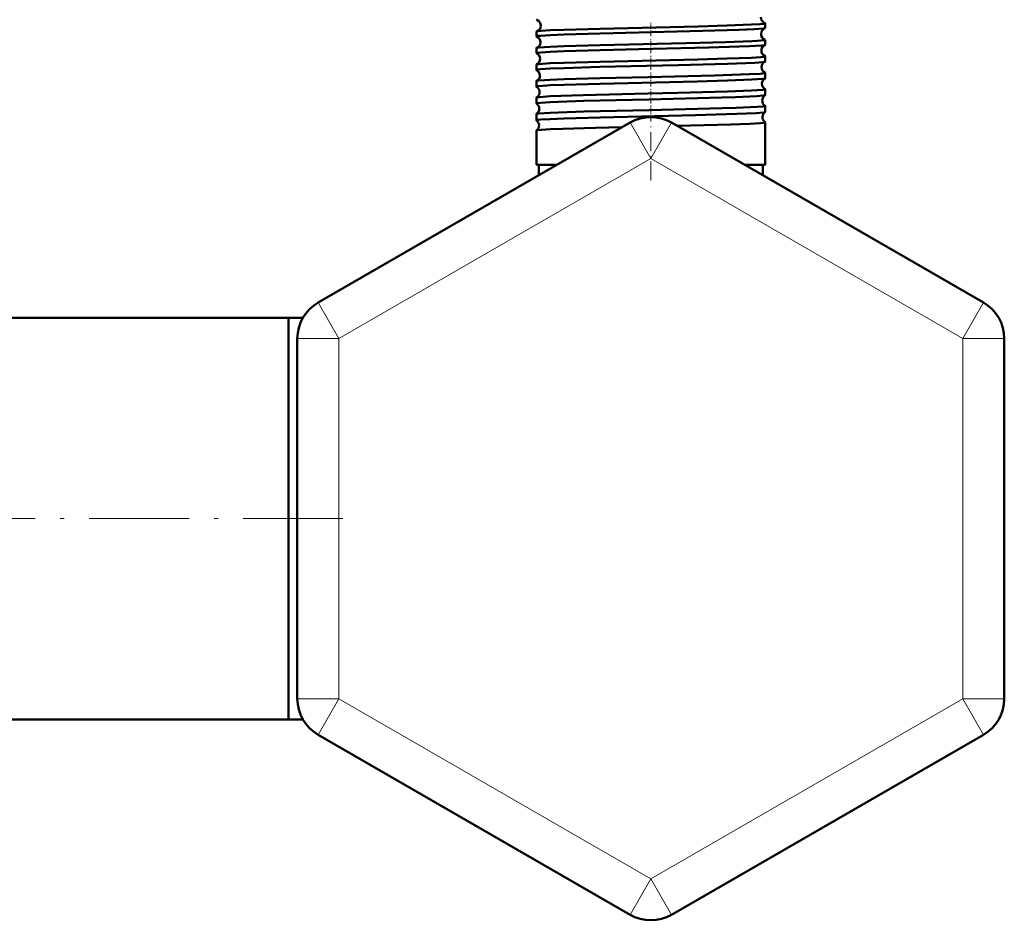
# Model space of a CAD drawing. Extents: x -1438 to 1837, y -1689 to 607.
# Tile 44 of 92: x -567 to -449, y -217 to -109. Entities that reach past the tile are written whole.
import ezdxf

# ---------------------------------------------------------------- set-up
doc = ezdxf.new("R2010")
doc.units = 0
doc.linetypes.add('DASHDOT', pattern=[18.5, 12, -3, 0.5, -3])

msp = doc.modelspace()

# ---------------------------------------------------------------- linework, layer by layer
at = {"color": 7, "linetype": 'DASHDOT', "lineweight": 18, "ltscale": 0.043184}
msp.add_line((-491.55, -110.92), (-491.55, -109.19), dxfattribs=at)
at = {"color": 7, "lineweight": 50}
for p, q in [((-477.79, -109.93), (-477.79, -109.36)), ((-505.31, -110.94), (-505.31, -110.36)), ((-505.31, -112.95), (-505.31, -112.35)), ((-477.79, -111.94), (-477.79, -111.35)), ((-477.79, -113.96), (-477.79, -113.34)), ((-505.31, -114.97), (-505.31, -114.33)), ((-477.79, -115.98), (-477.79, -115.33)), ((-505.31, -116.99), (-505.31, -116.32)), ((-505.31, -119.01), (-505.31, -118.3)), ((-477.79, -118), (-477.79, -117.31)), ((-477.79, -120.02), (-477.79, -119.29)), ((-505.31, -121.03), (-505.31, -120.28)), ((-494.05, -121.3), (-531.55, -142.95)), ((-489.05, -121.3), (-451.55, -142.95)), ((-477.79, -126.38), (-477.79, -121.27)), ((-505.31, -126.38), (-505.31, -122.25)), ((-503.63, -126.38), (-505.31, -126.38)), ((-502.85, -126.38), (-505, -126.38)), ((-505, -127.62), (-505, -126.38)), ((-502.85, -126.38), (-503.63, -126.38)), ((-477.79, -126.38), (-480.25, -126.38)), ((-478.1, -126.38), (-480.25, -126.38)), ((-478.1, -127.62), (-478.1, -126.38)), ((-535.1, -144.78), (-580.1, -144.78)), ((-535.1, -144.78), (-535.1, -153.67)), ((-535.1, -144.78), (-535.1, -168.93)), ((-533.38, -144.78), (-535.1, -144.78)), ((-534.05, -190.58), (-534.05, -147.28)), ((-449.05, -147.28), (-449.05, -190.58)), ((-535.1, -153.67), (-535.1, -193.08)), ((-535.1, -168.93), (-535.1, -193.08)), ((-535.1, -193.08), (-580.1, -193.08)), ((-533.38, -193.08), (-535.1, -193.08)), ((-533.38, -193.08), (-535.1, -193.08)), ((-494.05, -216.56), (-531.55, -194.91)), ((-451.55, -194.91), (-489.05, -216.56))]:
    msp.add_line(p, q, dxfattribs=at)
at = {"color": 7, "linetype": 'DASHDOT', "lineweight": 18, "ltscale": 0.043773}
msp.add_line((-491.55, -112.94), (-491.55, -111.19), dxfattribs=at)
at = {"color": 7, "linetype": 'DASHDOT', "lineweight": 18, "ltscale": 0.044538}
msp.add_line((-491.55, -114.96), (-491.55, -113.17), dxfattribs=at)
at = {"color": 7, "linetype": 'DASHDOT', "lineweight": 18, "ltscale": 0.045451}
msp.add_line((-491.55, -116.98), (-491.55, -115.16), dxfattribs=at)
at = {"color": 7, "linetype": 'DASHDOT', "lineweight": 18, "ltscale": 0.046515}
msp.add_line((-491.55, -119), (-491.55, -117.14), dxfattribs=at)
at = {"color": 7, "linetype": 'DASHDOT', "lineweight": 18, "ltscale": 0.047738}
msp.add_line((-491.55, -121.03), (-491.55, -119.12), dxfattribs=at)
at = {"color": 7, "linetype": 'DASHDOT', "lineweight": 18, "ltscale": 0.190924}
msp.add_line((-491.55, -128.26), (-491.55, -120.62), dxfattribs=at)
at = {"color": 7, "lineweight": 18}
for p, q in [((-491.55, -125.63), (-494.05, -121.3)), ((-491.55, -125.63), (-489.05, -121.3)), ((-491.55, -125.63), (-529.05, -147.28)), ((-491.55, -125.63), (-454.05, -147.28)), ((-529.05, -147.28), (-531.55, -142.95)), ((-454.05, -147.28), (-451.55, -142.95)), ((-529.05, -147.28), (-534.05, -147.28)), ((-529.05, -190.58), (-529.05, -147.28)), ((-454.05, -147.28), (-454.05, -190.58)), ((-454.05, -147.28), (-449.05, -147.28)), ((-529.05, -190.58), (-534.05, -190.58)), ((-529.05, -190.58), (-531.55, -194.91)), ((-491.55, -212.23), (-529.05, -190.58)), ((-454.05, -190.58), (-491.55, -212.23)), ((-454.05, -190.58), (-451.55, -194.91)), ((-454.05, -190.58), (-449.05, -190.58)), ((-491.55, -212.23), (-494.05, -216.56)), ((-491.55, -212.23), (-489.05, -216.56))]:
    msp.add_line(p, q, dxfattribs=at)
at = {"color": 7, "linetype": 'DASHDOT', "lineweight": 18}
msp.add_line((-528.56, -168.93), (-586.47, -168.93), dxfattribs=at)
at = {"color": 7, "lineweight": 50}
for points in [[(-478.34, -108.62), (-478.29, -108.9), (-478.1, -109.18), (-477.86, -109.33), (-477.84, -109.34)], [(-505.27, -108.95), (-505.06, -109.07), (-504.86, -109.31), (-504.78, -109.63)], [(-503.63, -110.2), (-501.97, -110.13), (-497.64, -110.01), (-485.86, -109.73), (-482.43, -109.63), (-479.46, -109.52), (-478.43, -109.46), (-477.96, -109.41), (-477.83, -109.39), (-477.8, -109.38), (-477.8, -109.37), (-477.79, -109.37), (-477.79, -109.36)], [(-503.63, -110.78), (-501.97, -110.71), (-497.64, -110.58), (-485.3, -110.28), (-480.94, -110.15), (-479.1, -110.07), (-478.05, -109.99), (-477.82, -109.95)], [(-477.79, -109.36), (-477.79, -109.36), (-477.8, -109.35), (-477.81, -109.35), (-477.84, -109.34)], [(-505.31, -110.94), (-505.31, -110.94), (-505.31, -110.93), (-505.3, -110.93), (-505.29, -110.92), (-505.11, -110.88), (-504.77, -110.85), (-503.63, -110.78)], [(-505.27, -110.33), (-505.16, -110.31), (-504.74, -110.27), (-503.63, -110.2)], [(-505.28, -112.33), (-505.22, -112.31), (-505, -112.28), (-503.63, -112.19)], [(-503.63, -112.19), (-501.97, -112.12), (-497.64, -111.99), (-485.6, -111.71), (-482.58, -111.62), (-479.41, -111.51), (-478.75, -111.47), (-477.9, -111.39), (-477.83, -111.37), (-477.8, -111.37), (-477.8, -111.36), (-477.79, -111.36), (-477.79, -111.35)], [(-503.63, -112.79), (-501.96, -112.72), (-497.63, -112.59), (-492.98, -112.48), (-484.57, -112.28), (-479.69, -112.11), (-478.19, -112.02), (-477.89, -111.98), (-477.82, -111.96)], [(-505.31, -112.95), (-505.31, -112.95), (-505.31, -112.95), (-505.3, -112.94), (-505.29, -112.93), (-505.11, -112.9), (-504.77, -112.86), (-503.63, -112.79)], [(-503.63, -114.17), (-501.97, -114.11), (-497.65, -113.98), (-485.9, -113.7), (-482.4, -113.61), (-479.45, -113.5), (-478.34, -113.43), (-478, -113.39), (-477.82, -113.36), (-477.8, -113.35), (-477.79, -113.34), (-477.79, -113.34)], [(-505.31, -114.97), (-505.31, -114.97), (-505.31, -114.96), (-505.3, -114.96), (-505.29, -114.95), (-505.11, -114.91), (-504.77, -114.88), (-503.63, -114.81)], [(-505.29, -114.32), (-505.23, -114.3), (-505.02, -114.27), (-503.63, -114.17)], [(-503.63, -114.81), (-501.97, -114.74), (-497.66, -114.61), (-488.27, -114.39), (-482.35, -114.23), (-479.03, -114.1), (-478.09, -114.03), (-477.87, -113.99), (-477.81, -113.98)], [(-503.63, -116.16), (-501.97, -116.09), (-497.64, -115.97), (-491.87, -115.83), (-483.89, -115.63), (-479.72, -115.49), (-478.4, -115.42), (-477.86, -115.36), (-477.81, -115.34), (-477.8, -115.34), (-477.79, -115.33), (-477.79, -115.33), (-477.79, -115.33)], [(-503.63, -116.82), (-501.97, -116.76), (-497.65, -116.63), (-485.98, -116.35), (-482.33, -116.24), (-479.42, -116.13), (-478.08, -116.04), (-477.86, -116.01), (-477.81, -115.99)], [(-505.31, -116.99), (-505.31, -116.98), (-505.31, -116.98), (-505.3, -116.97), (-505.28, -116.97), (-505.08, -116.93), (-504.06, -116.85), (-503.63, -116.82)], [(-505.3, -116.3), (-505.24, -116.29), (-505.03, -116.25), (-503.63, -116.16)], [(-505.3, -118.29), (-505.24, -118.27), (-504.95, -118.23), (-503.63, -118.14)], [(-503.63, -118.14), (-499.68, -118), (-491.92, -117.81), (-488.3, -117.73), (-482.32, -117.57), (-479.44, -117.46), (-478.08, -117.37), (-477.83, -117.33), (-477.8, -117.32), (-477.79, -117.31), (-477.79, -117.31)], [(-503.63, -118.84), (-499.62, -118.7), (-491.79, -118.51), (-483.02, -118.29), (-481.36, -118.23), (-478.79, -118.12), (-478.06, -118.06), (-477.85, -118.02), (-477.8, -118.01)], [(-505.31, -119.01), (-505.31, -119), (-505.31, -119), (-505.3, -119), (-505.29, -118.99), (-505.11, -118.95), (-504.77, -118.92), (-503.63, -118.84)], [(-503.63, -120.12), (-499.62, -119.98), (-491.73, -119.79), (-482.97, -119.57), (-481.3, -119.52), (-478.77, -119.41), (-478.05, -119.35), (-477.82, -119.31), (-477.8, -119.3), (-477.79, -119.3), (-477.79, -119.29), (-477.79, -119.29)], [(-505.3, -120.27), (-505.26, -120.25), (-505.05, -120.22), (-503.63, -120.12)], [(-503.63, -120.87), (-501.97, -120.8), (-497.64, -120.67), (-486.19, -120.39), (-481.19, -120.25), (-478.9, -120.15), (-477.97, -120.07), (-477.83, -120.04), (-477.8, -120.03)], [(-505.31, -121.03), (-505.31, -121.03), (-505.31, -121.02), (-505.3, -121.02), (-505.29, -121.01), (-505.11, -120.97), (-504.77, -120.94), (-503.63, -120.87)], [(-503.63, -122.1), (-502.11, -122.04), (-498.18, -121.92), (-494.99, -121.84)], [(-488.38, -121.69), (-481.91, -121.52), (-479.64, -121.43), (-478.36, -121.36), (-477.98, -121.32), (-477.81, -121.28), (-477.8, -121.28), (-477.79, -121.27), (-477.79, -121.27), (-477.79, -121.27)], [(-505.3, -122.24), (-505.29, -122.24), (-505.26, -122.23), (-504.71, -122.16), (-503.63, -122.1)]]:
    msp.add_lwpolyline(points, dxfattribs=at)
for centre, radius, start, end in [((-505.27, -108.9), 0.0497, 212.9899, 266.6499), ((-505.51, -109.65), 0.729, 289.2688, 1.4683), ((-477.57, -110.64), 0.73, 110.3281, 178.5801), ((-477.83, -109.91), 0.0422, 274.9295, 329.9298), ((-505.27, -110.38), 0.0493, 93.3331, 146.7017), ((-505.28, -110.92), 0.0364, 207.3485, 263.4271), ((-505.55, -111.64), 0.731, 0.7039, 68.5498), ((-477.57, -110.65), 0.731, 177.8517, 249.6683), ((-505.28, -112.36), 0.0356, 96.4952, 152.54), ((-505.55, -111.65), 0.732, 291.4346, 1.3578), ((-477.53, -112.64), 0.732, 112.6305, 178.5159), ((-477.83, -111.37), 0.0417, 30.3285, 85.2101), ((-477.82, -111.93), 0.0319, 278.2831, 335.12), ((-505.28, -112.94), 0.0283, 202.5325, 259.8668), ((-505.59, -113.64), 0.733, 0.7791, 66.0891), ((-505.59, -113.65), 0.734, 293.882, 1.2991), ((-477.53, -112.65), 0.733, 177.9135, 247.3864), ((-477.82, -113.35), 0.0312, 24.9467, 81.7694), ((-505.29, -114.34), 0.0275, 100.1025, 157.4393), ((-477.5, -114.64), 0.734, 115.2193, 178.4369), ((-477.5, -114.64), 0.735, 177.9935, 244.8014), ((-477.82, -113.95), 0.0253, 282.0505, 339.617), ((-505.29, -114.96), 0.0228, 198.2364, 255.9713), ((-505.62, -115.64), 0.735, 0.8409, 63.4363), ((-505.62, -115.64), 0.735, 296.5402, 1.2418), ((-477.46, -116.64), 0.735, 117.9529, 178.3925), ((-477.81, -115.33), 0.0246, 20.4216, 77.9906), ((-477.81, -115.97), 0.0209, 286.0976, 343.4988), ((-505.29, -116.32), 0.0223, 103.9259, 161.4897), ((-505.29, -116.98), 0.0192, 194.8125, 251.7203), ((-505.66, -117.64), 0.736, 0.8882, 60.6145), ((-477.46, -116.64), 0.736, 178.0437, 242.0634), ((-505.29, -118.3), 0.0186, 108.1404, 164.9916), ((-505.66, -117.64), 0.736, 299.3516, 1.2089), ((-477.42, -118.64), 0.737, 120.8491, 178.3603), ((-477.81, -117.31), 0.0202, 16.6342, 73.9397), ((-477.81, -117.99), 0.0177, 290.3516, 346.673), ((-505.29, -119), 0.0165, 191.9035, 247.4548), ((-505.7, -119.64), 0.737, 0.9273, 57.6413), ((-477.42, -118.64), 0.737, 178.0896, 239.1594), ((-477.81, -119.29), 0.0171, 13.4077, 69.6971), ((-505.3, -120.28), 0.0158, 112.5136, 168.073), ((-505.7, -119.64), 0.738, 302.3238, 1.1689), ((-491.55, -125.63), 5, 60, 120), ((-477.39, -120.64), 0.738, 123.884, 178.3248), ((-477.39, -120.64), 0.738, 178.1124, 236.129), ((-477.81, -120.01), 0.0154, 294.8823, 349.4667), ((-505.3, -121.03), 0.0145, 189.3133, 242.8736), ((-505.73, -121.64), 0.738, 0.9482, 54.5414), ((-505.73, -121.64), 0.738, 305.4326, 1.1357), ((-477.81, -121.27), 0.0148, 10.6799, 65.3769), ((-505.3, -122.26), 0.0138, 117.0359, 170.5143), ((-529.05, -147.28), 5, 120, 180), ((-454.05, -147.28), 5, 0, 60), ((-529.05, -190.58), 5, 180, 240), ((-454.05, -190.58), 5, 300, 360), ((-491.55, -212.23), 5, 240, 300)]:
    msp.add_arc(centre, radius, start, end, dxfattribs=at)

doc.saveas('drawing.dxf')
